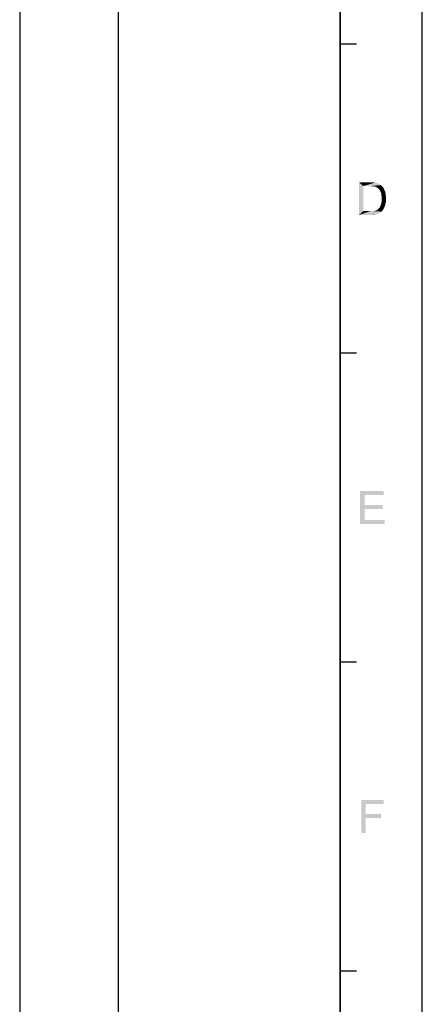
# Model space of a CAD drawing. Extents: x 0 to 841, y 0 to 594.
# Tile 99 of 102: x 768 to 841, y 234 to 414. Entities that reach past the tile are written whole.
import ezdxf

# ---------------------------------------------------------------- set-up
doc = ezdxf.new("R2010")
doc.units = 0
doc.header["$LTSCALE"] = 46.255
doc.header["$MEASUREMENT"] = 0
doc.layers.get('0').update_dxf_attribs({"linetype": 'CONTINUOUS'})

msp = doc.modelspace()

# ---------------------------------------------------------------- linework, layer by layer
at = {"color": 4, "linetype": 'Continuous'}
msp.add_line((841, 0), (841, 594), dxfattribs=at)
at = {"color": 3, "linetype": 'Continuous'}
for p, q in [((767.5, 579), (767.5, 80)), ((767.5, 579), (767.5, 123)), ((785.5, 579), (785.5, 80)), ((785.5, 579), (785.5, 123)), ((826, 579), (826, 80)), ((826, 15), (826, 579)), ((826, 409.8), (829, 409.8)), ((826, 353.4), (829, 353.4)), ((826, 297), (829, 297)), ((826, 240.6), (829, 240.6))]:
    msp.add_line(p, q, dxfattribs=at)
at = {"color": 1, "linetype": 'Continuous'}
for points in [[(829.42012, 384.5713), (831.46457, 384.5713), (830.22012, 383.86019)], [(830.22012, 383.86019), (829.42012, 378.5713), (829.42012, 384.5713)], [(830.22012, 383.86019), (830.22012, 379.28241), (829.42012, 378.5713)], [(831.46457, 384.5713), (831.82012, 384.52686), (830.22012, 383.86019)], [(832.08679, 384.52686), (832.35345, 384.48241), (830.22012, 383.86019)], [(831.82012, 384.52686), (832.08679, 384.52686), (830.22012, 383.86019)], [(832.53123, 384.48241), (832.7979, 384.39352), (830.22012, 383.86019)], [(832.35345, 384.48241), (832.53123, 384.48241), (830.22012, 383.86019)], [(832.7979, 384.39352), (833.02012, 384.30463), (830.22012, 383.86019)], [(833.02012, 384.30463), (833.24234, 384.1713), (830.22012, 383.86019)], [(833.24234, 384.1713), (833.42012, 384.03797), (830.22012, 383.86019)], [(831.46457, 383.86019), (830.22012, 383.86019), (833.42012, 384.03797)], [(831.82012, 383.81575), (831.46457, 383.86019), (833.42012, 384.03797)], [(832.08679, 383.81575), (831.82012, 383.81575), (833.42012, 384.03797)], [(832.08679, 383.81575), (833.42012, 384.03797), (833.64234, 383.81575)], [(833.64234, 383.81575), (832.30901, 383.7713), (832.08679, 383.81575)], [(832.48679, 383.72686), (832.30901, 383.7713), (833.64234, 383.81575)], [(832.70901, 383.59352), (832.48679, 383.72686), (833.64234, 383.81575)], [(832.70901, 383.59352), (833.64234, 383.81575), (833.86457, 383.59352)], [(833.86457, 383.59352), (832.93123, 383.46019), (832.70901, 383.59352)], [(832.93123, 383.46019), (833.86457, 383.59352), (833.9979, 383.32686)], [(833.9979, 383.32686), (833.10901, 383.28241), (832.93123, 383.46019)], [(833.24234, 383.06019), (833.10901, 383.28241), (833.9979, 383.32686)], [(833.24234, 383.06019), (833.9979, 383.32686), (834.13123, 383.01575)], [(834.13123, 383.01575), (833.42012, 382.74908), (833.24234, 383.06019)], [(833.42012, 382.74908), (834.13123, 383.01575), (834.26457, 382.70463)], [(834.26457, 382.70463), (833.50901, 382.43797), (833.42012, 382.74908)], [(833.50901, 382.43797), (834.26457, 382.70463), (834.30901, 382.34908)], [(834.30901, 382.34908), (833.55345, 382.03797), (833.50901, 382.43797)], [(833.55345, 382.03797), (834.30901, 382.34908), (834.35345, 381.99352)], [(834.35345, 381.99352), (833.5979, 381.59352), (833.55345, 382.03797)], [(834.3979, 381.59352), (833.55345, 381.28241), (833.5979, 381.59352)], [(833.55345, 381.28241), (834.3979, 381.59352), (834.35345, 381.23797)], [(834.35345, 381.23797), (833.55345, 380.9713), (833.55345, 381.28241)], [(833.55345, 380.9713), (834.35345, 381.23797), (834.35345, 380.92686)], [(833.5979, 381.59352), (834.35345, 381.99352), (834.3979, 381.59352)], [(832.04234, 379.28241), (832.26457, 379.32686), (833.82012, 379.50464)], [(832.04234, 379.28241), (833.82012, 379.50464), (833.55345, 379.19352)], [(832.26457, 379.32686), (832.44234, 379.3713), (833.82012, 379.50464)], [(832.44234, 379.3713), (832.57568, 379.41575), (833.82012, 379.50464)], [(833.82012, 379.50464), (832.57568, 379.41575), (832.75345, 379.50464)], [(832.75345, 379.50464), (832.84234, 379.59352), (833.90901, 379.68241)], [(832.75345, 379.50464), (833.90901, 379.68241), (833.82012, 379.50464)], [(833.90901, 379.68241), (832.84234, 379.59352), (832.97568, 379.68241)], [(832.97568, 379.68241), (833.10901, 379.81575), (834.04234, 379.90463)], [(832.97568, 379.68241), (834.04234, 379.90463), (833.90901, 379.68241)], [(834.04234, 379.90463), (833.10901, 379.81575), (833.24234, 379.99352)], [(834.13123, 380.12686), (833.24234, 379.99352), (833.33123, 380.21575)], [(833.24234, 379.99352), (834.13123, 380.12686), (834.04234, 379.90463)], [(834.22012, 380.34908), (833.33123, 380.21575), (833.42012, 380.43797)], [(833.33123, 380.21575), (834.22012, 380.34908), (834.13123, 380.12686)], [(834.26457, 380.66019), (833.42012, 380.43797), (833.50901, 380.70463)], [(833.42012, 380.43797), (834.26457, 380.66019), (834.22012, 380.34908)], [(834.35345, 380.92686), (833.50901, 380.70463), (833.55345, 380.9713)], [(833.50901, 380.70463), (834.35345, 380.92686), (834.26457, 380.66019)], [(832.04234, 379.28241), (833.55345, 379.19352), (829.42012, 378.5713)], [(831.77568, 379.28241), (832.04234, 379.28241), (829.42012, 378.5713)], [(831.50901, 379.28241), (831.77568, 379.28241), (829.42012, 378.5713)], [(830.22012, 379.28241), (831.50901, 379.28241), (829.42012, 378.5713)], [(833.55345, 379.19352), (833.24234, 378.9713), (829.42012, 378.5713)], [(833.24234, 378.9713), (832.93123, 378.79352), (829.42012, 378.5713)], [(832.93123, 378.79352), (832.53123, 378.66019), (829.42012, 378.5713)], [(831.55345, 378.5713), (829.42012, 378.5713), (832.53123, 378.66019)], [(831.55345, 378.5713), (832.53123, 378.66019), (832.08679, 378.5713)], [(829.65432, 328.1713), (833.96543, 328.1713), (830.45432, 327.46019)], [(830.45432, 327.46019), (829.65432, 322.1713), (829.65432, 328.1713)], [(830.45432, 327.46019), (830.45432, 325.63797), (829.65432, 322.1713)], [(830.45432, 327.46019), (833.96543, 328.1713), (833.96543, 327.46019)], [(830.45432, 325.63797), (830.45432, 324.92686), (829.65432, 322.1713)], [(830.45432, 324.92686), (833.74321, 325.63797), (833.74321, 324.92686)], [(830.45432, 325.63797), (833.74321, 325.63797), (830.45432, 324.92686)], [(830.45432, 324.92686), (830.45432, 322.88241), (829.65432, 322.1713)], [(830.45432, 322.88241), (834.09877, 322.88241), (829.65432, 322.1713)], [(829.65432, 322.1713), (834.09877, 322.88241), (834.09877, 322.1713)], [(829.88852, 271.7713), (833.93297, 271.7713), (830.68852, 271.06019)], [(830.68852, 271.06019), (829.88852, 265.7713), (829.88852, 271.7713)], [(830.68852, 271.06019), (833.93297, 271.7713), (833.93297, 271.06019)], [(830.68852, 271.06019), (830.68852, 269.19352), (829.88852, 265.7713)], [(830.68852, 269.19352), (830.68852, 268.48241), (829.88852, 265.7713)], [(829.88852, 265.7713), (830.68852, 268.48241), (830.68852, 265.7713)], [(830.68852, 268.48241), (833.44408, 269.19352), (833.44408, 268.48241)], [(830.68852, 269.19352), (833.44408, 269.19352), (830.68852, 268.48241)]]:
    msp.add_solid(points, dxfattribs=at)

doc.saveas('drawing.dxf')
